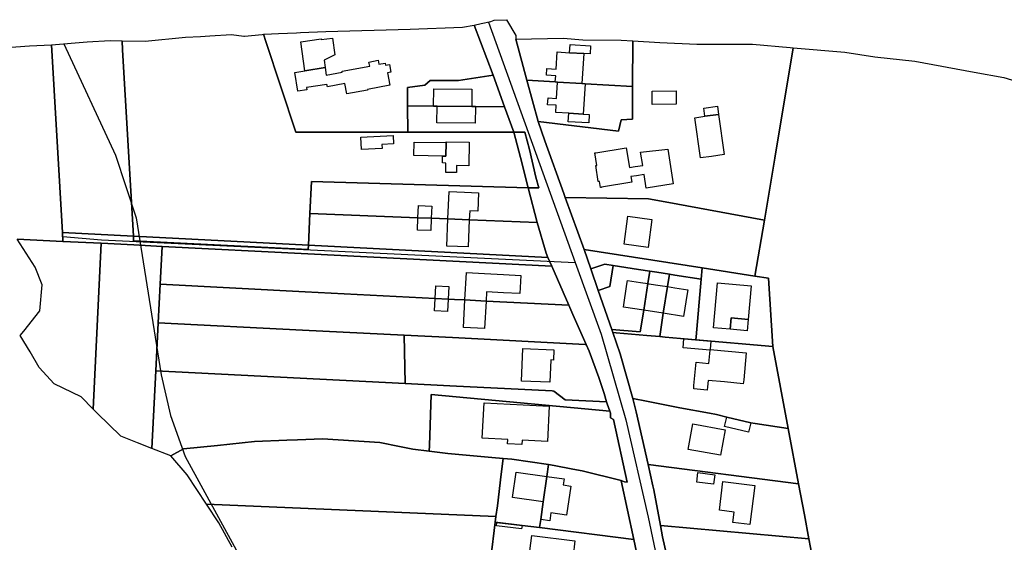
# Model space of a CAD drawing. Extents: x 577960 to 582939, y 6017202 to 6023066.
# Tile 179 of 217: x 578991 to 579339, y 6022692 to 6022877. Entities that reach past the tile are written whole.
import ezdxf

# ---------------------------------------------------------------- set-up
doc = ezdxf.new("R2010")
doc.units = 0
doc.header["$MEASUREMENT"] = 0
doc.linetypes.add('D', pattern=[0])
for name, color, linetype in [('LI__FLUR', 7, 'D'), ('LI__GEB', 7, 'Continuous'), ('LI__STRASSE', 7, 'Continuous')]:
    doc.layers.add(name, color=color, linetype=linetype)

msp = doc.modelspace()

# ---------------------------------------------------------------- linework, layer by layer
at = {"layer": 'LI__FLUR', "color": 8, "linetype": 'D', "true_color": 0x808080}
for p, q in [((579153.973, 6022875.418), (579157.362, 6022876.177)), ((579157.362, 6022876.177), (579158.561, 6022876.617)), ((579158.561, 6022876.617), (579162.879, 6022876.817)), ((579162.879, 6022876.817), (579166.208, 6022871.179)), ((579090.259, 6022872.253), (579099.156, 6022872.652)), ((579099.156, 6022872.652), (579128.883, 6022873.48)), ((579128.883, 6022873.48), (579147.396, 6022874.139)), ((579147.396, 6022874.139), (579151.514, 6022874.938)), ((579151.514, 6022874.938), (579153.973, 6022875.418)), ((579158.261, 6022857.206), (579151.514, 6022874.938)), ((579151.514, 6022874.938), (579158.261, 6022857.206)), ((579002.316, 6022867.969), (579014.93, 6022869.038)), ((579014.93, 6022869.038), (579023.067, 6022869.527)), ((579023.067, 6022869.527), (579027.245, 6022869.377)), ((579027.245, 6022869.377), (579027.435, 6022866.179)), ((579027.435, 6022866.179), (579027.245, 6022869.377)), ((579027.245, 6022869.377), (579035.372, 6022869.247)), ((579035.372, 6022869.247), (579049.626, 6022870.705)), ((579049.626, 6022870.705), (579054.974, 6022870.865)), ((579054.974, 6022870.865), (579058.233, 6022871.065)), ((579058.233, 6022871.065), (579065.889, 6022871.534)), ((579065.889, 6022871.534), (579070.288, 6022870.984)), ((579070.288, 6022870.984), (579070.418, 6022870.984)), ((579070.418, 6022870.984), (579076.725, 6022871.644)), ((579076.725, 6022871.644), (579077.145, 6022871.654)), ((579077.145, 6022871.654), (579077.475, 6022871.673)), ((579077.964, 6022869.155), (579077.145, 6022871.654)), ((579077.145, 6022871.654), (579077.964, 6022869.155)), ((579077.475, 6022871.673), (579082.423, 6022871.893)), ((579088.529, 6022837.088), (579077.964, 6022869.155)), ((579077.964, 6022869.155), (579088.529, 6022837.088)), ((579082.423, 6022871.893), (579088.87, 6022872.183)), ((579088.87, 6022872.183), (579090.259, 6022872.253)), ((579166.208, 6022871.179), (579166.175, 6022869.979)), ((579166.175, 6022869.979), (579182.96, 6022870.351)), ((579166.175, 6022869.979), (579170.126, 6022855.446)), ((579170.126, 6022855.446), (579166.175, 6022869.979)), ((579182.96, 6022870.351), (579189.898, 6022869.668)), ((579189.898, 6022869.668), (579203.412, 6022869.548)), ((579203.412, 6022869.548), (579207.493, 6022869.308)), ((579207.43, 6022853.205), (579207.493, 6022869.308)), ((579207.493, 6022869.308), (579207.43, 6022853.205)), ((579207.493, 6022869.308), (579216.977, 6022868.767)), ((578980.484, 6022866.61), (578994.629, 6022867.579)), ((578994.629, 6022867.579), (579002.316, 6022867.969)), ((579006.232, 6022801.728), (579002.316, 6022867.969)), ((579002.316, 6022867.969), (579006.232, 6022801.728)), ((579027.435, 6022866.179), (579031.251, 6022800.447)), ((579031.251, 6022800.447), (579027.435, 6022866.179)), ((579216.977, 6022868.767), (579230.031, 6022868.137)), ((579230.031, 6022868.137), (579249.693, 6022868.146)), ((579249.693, 6022868.146), (579263.038, 6022867.006)), ((579264.107, 6022866.916), (579257.569, 6022827.904)), ((579257.569, 6022827.904), (579264.107, 6022866.916)), ((579263.038, 6022867.006), (579264.107, 6022866.916)), ((579264.107, 6022866.916), (579282.3, 6022865.366)), ((579282.3, 6022865.366), (579292.905, 6022863.686)), ((579292.905, 6022863.686), (579306.969, 6022862.216)), ((579306.969, 6022862.216), (579327.911, 6022858.336)), ((579134.121, 6022853.738), (579136.02, 6022855.298)), ((579136.02, 6022855.298), (579134.121, 6022853.738)), ((579136.02, 6022855.298), (579145.946, 6022855.397)), ((579145.946, 6022855.397), (579136.02, 6022855.298)), ((579145.946, 6022855.397), (579158.261, 6022857.206)), ((579158.261, 6022857.206), (579145.946, 6022855.397)), ((579158.261, 6022857.206), (579162.259, 6022846.08)), ((579162.259, 6022846.08), (579158.261, 6022857.206)), ((579174.124, 6022840.872), (579170.126, 6022855.446)), ((579170.126, 6022855.446), (579180.142, 6022854.846)), ((579170.126, 6022855.446), (579174.124, 6022840.872)), ((579180.142, 6022854.846), (579170.126, 6022855.446)), ((579327.911, 6022858.336), (579338.436, 6022856.377)), ((579338.436, 6022856.377), (579349.941, 6022852.878)), ((579128.033, 6022852.869), (579134.121, 6022853.738)), ((579134.121, 6022853.738), (579128.033, 6022852.869)), ((579128.043, 6022846.452), (579128.033, 6022852.869)), ((579128.033, 6022852.869), (579128.043, 6022846.452)), ((579180.142, 6022854.846), (579180.911, 6022854.796)), ((579180.911, 6022854.796), (579180.142, 6022854.846)), ((579180.911, 6022854.796), (579189.528, 6022854.275)), ((579189.528, 6022854.275), (579180.911, 6022854.796)), ((579189.528, 6022854.275), (579190.647, 6022854.215)), ((579190.647, 6022854.215), (579189.528, 6022854.275)), ((579190.647, 6022854.215), (579207.43, 6022853.205)), ((579207.43, 6022853.205), (579190.647, 6022854.215)), ((579207.43, 6022853.205), (579207.43, 6022841.75)), ((579207.43, 6022841.75), (579207.43, 6022853.205)), ((579128.063, 6022837.126), (579128.043, 6022846.452)), ((579128.043, 6022846.452), (579137.209, 6022846.352)), ((579137.209, 6022846.352), (579128.043, 6022846.452)), ((579128.043, 6022846.452), (579128.063, 6022837.126)), ((579137.209, 6022846.352), (579138.449, 6022846.342)), ((579138.449, 6022846.342), (579137.209, 6022846.352)), ((579138.449, 6022846.342), (579150.654, 6022846.201)), ((579150.654, 6022846.201), (579138.449, 6022846.342)), ((579150.654, 6022846.201), (579151.923, 6022846.191)), ((579151.923, 6022846.191), (579150.654, 6022846.201)), ((579151.923, 6022846.191), (579162.259, 6022846.08)), ((579162.259, 6022846.08), (579151.923, 6022846.191)), ((579162.259, 6022846.08), (579165.467, 6022837.174)), ((579165.467, 6022837.174), (579162.259, 6022846.08)), ((579203.392, 6022841.47), (579202.412, 6022837.512)), ((579202.412, 6022837.512), (579203.392, 6022841.47)), ((579207.43, 6022841.75), (579203.392, 6022841.47)), ((579203.392, 6022841.47), (579207.43, 6022841.75)), ((579202.412, 6022837.512), (579174.124, 6022840.872)), ((579174.124, 6022840.872), (579176.422, 6022834.035)), ((579176.422, 6022834.035), (579174.124, 6022840.872)), ((579174.124, 6022840.872), (579202.412, 6022837.512)), ((579128.063, 6022837.126), (579088.529, 6022837.088)), ((579088.529, 6022837.088), (579128.063, 6022837.126)), ((579132.691, 6022837.136), (579128.063, 6022837.126)), ((579128.063, 6022837.126), (579132.691, 6022837.136)), ((579165.467, 6022837.174), (579132.691, 6022837.136)), ((579132.691, 6022837.136), (579165.467, 6022837.174)), ((579167.896, 6022828.198), (579165.467, 6022837.174)), ((579165.467, 6022837.174), (579169.405, 6022837.174)), ((579169.405, 6022837.174), (579165.467, 6022837.174)), ((579165.467, 6022837.174), (579167.896, 6022828.198)), ((579169.405, 6022837.174), (579171.025, 6022831.007)), ((579171.025, 6022831.007), (579169.405, 6022837.174)), ((579171.025, 6022831.007), (579173.323, 6022821.191)), ((579173.323, 6022821.191), (579171.025, 6022831.007)), ((579176.422, 6022834.035), (579183.139, 6022815.493)), ((579183.139, 6022815.493), (579176.422, 6022834.035)), ((579170.574, 6022817.523), (579167.896, 6022828.198)), ((579167.896, 6022828.198), (579170.574, 6022817.523)), ((579257.569, 6022827.904), (579253.91, 6022806.084)), ((579253.91, 6022806.084), (579257.569, 6022827.904)), ((579173.323, 6022821.191), (579174.293, 6022817.413)), ((579174.293, 6022817.413), (579173.323, 6022821.191)), ((579093.526, 6022808.451), (579094.056, 6022819.756)), ((579094.056, 6022819.756), (579093.526, 6022808.451)), ((579094.056, 6022819.756), (579170.574, 6022817.523)), ((579170.574, 6022817.523), (579094.056, 6022819.756)), ((579174.293, 6022817.413), (579170.574, 6022817.523)), ((579170.574, 6022817.523), (579173.703, 6022805.208)), ((579173.703, 6022805.208), (579170.574, 6022817.523)), ((579170.574, 6022817.523), (579174.293, 6022817.413)), ((579183.139, 6022815.493), (579183.659, 6022814.064)), ((579183.659, 6022814.064), (579183.139, 6022815.493)), ((579183.659, 6022814.064), (579190.306, 6022795.711)), ((579213.007, 6022813.632), (579183.659, 6022814.064)), ((579190.306, 6022795.711), (579183.659, 6022814.064)), ((579183.659, 6022814.064), (579213.007, 6022813.632)), ((579218.914, 6022812.542), (579213.007, 6022813.632)), ((579213.007, 6022813.632), (579218.914, 6022812.542)), ((579253.91, 6022806.084), (579218.914, 6022812.542)), ((579218.914, 6022812.542), (579253.91, 6022806.084)), ((579093.016, 6022797.266), (579093.526, 6022808.451)), ((579093.526, 6022808.451), (579093.016, 6022797.266)), ((579131.69, 6022806.909), (579093.526, 6022808.451)), ((579093.526, 6022808.451), (579131.69, 6022806.909)), ((579136.378, 6022806.719), (579131.69, 6022806.909)), ((579131.69, 6022806.909), (579136.378, 6022806.719)), ((579142.276, 6022806.479), (579136.378, 6022806.719)), ((579136.378, 6022806.719), (579142.276, 6022806.479)), ((579149.803, 6022806.179), (579142.276, 6022806.479)), ((579142.276, 6022806.479), (579149.803, 6022806.179)), ((579173.703, 6022805.208), (579149.803, 6022806.179)), ((579149.803, 6022806.179), (579173.703, 6022805.208)), ((579176.901, 6022794.353), (579173.703, 6022805.208)), ((579173.703, 6022805.208), (579176.901, 6022794.353)), ((579253.91, 6022806.084), (579250.59, 6022786.302)), ((579250.59, 6022786.302), (579253.91, 6022806.084)), ((579031.251, 6022800.447), (579006.232, 6022801.728)), ((579006.412, 6022798.579), (579006.232, 6022801.728)), ((579006.232, 6022801.728), (579031.251, 6022800.447)), ((579006.232, 6022801.728), (579006.412, 6022798.579)), ((579031.251, 6022800.447), (579031.341, 6022798.788)), ((579031.341, 6022798.788), (579031.251, 6022800.447)), ((579031.251, 6022800.447), (579093.016, 6022797.266)), ((579093.016, 6022797.266), (579031.251, 6022800.447)), ((578996.565, 6022789.454), (578990.308, 6022799.399)), ((578990.308, 6022799.399), (579006.412, 6022798.579)), ((579006.412, 6022798.579), (578990.308, 6022799.399)), ((579006.412, 6022798.579), (579019.906, 6022797.899)), ((579019.906, 6022797.899), (579006.412, 6022798.579)), ((579019.906, 6022797.899), (579017.085, 6022739.375)), ((579017.085, 6022739.375), (579019.906, 6022797.899)), ((579031.431, 6022797.319), (579019.906, 6022797.899)), ((579019.906, 6022797.899), (579031.431, 6022797.319)), ((579031.341, 6022798.788), (579092.936, 6022795.736)), ((579092.936, 6022795.736), (579031.341, 6022798.788)), ((579041.377, 6022796.808), (579031.431, 6022797.319)), ((579031.431, 6022797.319), (579041.377, 6022796.808)), ((579041.377, 6022796.808), (579040.697, 6022783.434)), ((579040.697, 6022783.434), (579041.377, 6022796.808)), ((579092.866, 6022794.207), (579041.377, 6022796.808)), ((579041.377, 6022796.808), (579092.866, 6022794.207)), ((579092.936, 6022795.736), (579093.016, 6022797.266)), ((579093.016, 6022797.266), (579092.936, 6022795.736)), ((579093.016, 6022797.266), (579177.531, 6022792.923)), ((579177.531, 6022792.923), (579093.016, 6022797.266)), ((579178.88, 6022789.845), (579092.866, 6022794.207)), ((579092.866, 6022794.207), (579178.88, 6022789.845)), ((579177.531, 6022792.923), (579176.901, 6022794.353)), ((579176.901, 6022794.353), (579177.531, 6022792.923)), ((579177.531, 6022792.923), (579178.88, 6022789.845)), ((579178.88, 6022789.845), (579177.531, 6022792.923)), ((579190.306, 6022795.711), (579192.692, 6022788.838)), ((579190.306, 6022795.711), (579231.956, 6022789.21)), ((579192.692, 6022788.838), (579190.306, 6022795.711)), ((579231.956, 6022789.21), (579190.306, 6022795.711)), ((578999.104, 6022783.237), (578996.565, 6022789.454)), ((579184.947, 6022776.02), (579178.88, 6022789.845)), ((579178.88, 6022789.845), (579184.947, 6022776.02)), ((579197.561, 6022790.532), (579192.692, 6022788.838)), ((579192.692, 6022788.838), (579197.561, 6022790.532)), ((579200.524, 6022790.069), (579197.561, 6022790.532)), ((579197.561, 6022790.532), (579200.524, 6022790.069)), ((579199.372, 6022782.692), (579200.524, 6022790.069)), ((579200.524, 6022790.069), (579199.372, 6022782.692)), ((579209.512, 6022788.666), (579200.524, 6022790.069)), ((579200.524, 6022790.069), (579209.512, 6022788.666)), ((579231.956, 6022789.21), (579231.606, 6022785.217)), ((579231.606, 6022785.217), (579231.956, 6022789.21)), ((579231.956, 6022789.21), (579250.59, 6022786.302)), ((579250.59, 6022786.302), (579231.956, 6022789.21)), ((579192.692, 6022788.838), (579195.314, 6022781.284)), ((579195.314, 6022781.284), (579192.692, 6022788.838)), ((579213.488, 6022788.045), (579209.512, 6022788.666)), ((579209.512, 6022788.666), (579213.488, 6022788.045)), ((579213.488, 6022788.045), (579212.806, 6022783.676)), ((579212.806, 6022783.676), (579213.488, 6022788.045)), ((579215.932, 6022787.664), (579213.488, 6022788.045)), ((579213.488, 6022788.045), (579215.932, 6022787.664)), ((579220.401, 6022786.966), (579215.932, 6022787.664)), ((579215.932, 6022787.664), (579220.401, 6022786.966)), ((579219.72, 6022782.601), (579220.401, 6022786.966)), ((579220.401, 6022786.966), (579219.72, 6022782.601)), ((579222.352, 6022786.662), (579220.401, 6022786.966)), ((579220.401, 6022786.966), (579222.352, 6022786.662)), ((579231.606, 6022785.217), (579222.352, 6022786.662)), ((579222.352, 6022786.662), (579231.606, 6022785.217)), ((579250.59, 6022786.302), (579255.354, 6022785.558)), ((579255.354, 6022785.558), (579250.59, 6022786.302)), ((579255.354, 6022785.558), (579256.937, 6022761.493)), ((579256.937, 6022761.493), (579255.354, 6022785.558)), ((578998.304, 6022774.031), (578999.104, 6022783.237)), ((579039.997, 6022769.85), (579040.697, 6022783.434)), ((579040.697, 6022783.434), (579039.997, 6022769.85)), ((579040.697, 6022783.434), (579091.896, 6022780.803)), ((579091.896, 6022780.803), (579040.697, 6022783.434)), ((579195.314, 6022781.284), (579199.372, 6022782.692)), ((579199.372, 6022782.692), (579195.314, 6022781.284)), ((579212.806, 6022783.676), (579211.34, 6022774.284)), ((579211.34, 6022774.284), (579212.806, 6022783.676)), ((579218.253, 6022773.204), (579219.72, 6022782.601)), ((579219.72, 6022782.601), (579218.253, 6022773.204)), ((579229.812, 6022764.869), (579231.606, 6022785.217)), ((579231.606, 6022785.217), (579229.812, 6022764.869)), ((579091.896, 6022780.803), (579137.777, 6022778.442)), ((579137.777, 6022778.442), (579091.896, 6022780.803)), ((579195.314, 6022781.284), (579200.109, 6022767.473)), ((579200.109, 6022767.473), (579195.314, 6022781.284)), ((579137.777, 6022778.442), (579142.285, 6022778.212)), ((579142.285, 6022778.212), (579137.777, 6022778.442)), ((579142.285, 6022778.212), (579144.564, 6022778.092)), ((579144.564, 6022778.092), (579142.285, 6022778.212)), ((579144.564, 6022778.092), (579148.272, 6022777.901)), ((579148.272, 6022777.901), (579144.564, 6022778.092)), ((579148.272, 6022777.901), (579155.709, 6022777.521)), ((579155.709, 6022777.521), (579148.272, 6022777.901)), ((579155.709, 6022777.521), (579184.947, 6022776.02)), ((579184.947, 6022776.02), (579155.709, 6022777.521)), ((579184.947, 6022776.02), (579186.376, 6022772.762)), ((579186.376, 6022772.762), (579184.947, 6022776.02)), ((578992.566, 6022766.894), (578998.304, 6022774.031)), ((579186.376, 6022772.762), (579191.014, 6022762.206)), ((579191.014, 6022762.206), (579186.376, 6022772.762)), ((579211.34, 6022774.284), (579210.139, 6022766.59)), ((579210.139, 6022766.59), (579211.34, 6022774.284)), ((579216.971, 6022764.99), (579218.253, 6022773.204)), ((579218.253, 6022773.204), (579216.971, 6022764.99)), ((579039.997, 6022769.85), (579039.127, 6022752.868)), ((579039.127, 6022752.868), (579039.997, 6022769.85)), ((579090.926, 6022767.269), (579039.997, 6022769.85)), ((579039.997, 6022769.85), (579090.926, 6022767.269)), ((578991.336, 6022765.354), (578992.566, 6022766.894)), ((578994.785, 6022759.537), (578991.336, 6022765.354)), ((579126.801, 6022765.458), (579090.926, 6022767.269)), ((579090.926, 6022767.269), (579126.801, 6022765.458)), ((579143.844, 6022764.598), (579126.801, 6022765.458)), ((579127.18, 6022748.396), (579126.801, 6022765.458)), ((579126.801, 6022765.458), (579143.844, 6022764.598)), ((579126.801, 6022765.458), (579127.18, 6022748.396)), ((579200.109, 6022767.473), (579200.47, 6022766.434)), ((579210.139, 6022766.59), (579200.109, 6022767.473)), ((579200.47, 6022766.434), (579200.109, 6022767.473)), ((579200.109, 6022767.473), (579210.139, 6022766.59)), ((579200.47, 6022766.434), (579203.009, 6022758.927)), ((579203.009, 6022758.927), (579200.47, 6022766.434)), ((579200.47, 6022766.434), (579201.566, 6022766.338)), ((579201.566, 6022766.338), (579200.47, 6022766.434)), ((579201.566, 6022766.338), (579212.459, 6022765.385)), ((579212.459, 6022765.385), (579201.566, 6022766.338)), ((579212.459, 6022765.385), (579216.971, 6022764.99)), ((579216.971, 6022764.99), (579212.459, 6022765.385)), ((579216.971, 6022764.99), (579218.941, 6022764.818)), ((579218.941, 6022764.818), (579216.971, 6022764.99)), ((579218.941, 6022764.818), (579229.724, 6022763.874)), ((579229.724, 6022763.874), (579218.941, 6022764.818)), ((579229.724, 6022763.874), (579229.812, 6022764.869)), ((579229.812, 6022764.869), (579229.724, 6022763.874)), ((579190.724, 6022762.216), (579143.844, 6022764.598)), ((579143.844, 6022764.598), (579190.724, 6022762.216)), ((579191.014, 6022762.206), (579190.724, 6022762.216)), ((579190.724, 6022762.216), (579191.014, 6022762.206)), ((579191.014, 6022762.206), (579192.044, 6022759.807)), ((579192.044, 6022759.807), (579191.014, 6022762.206)), ((579229.724, 6022763.874), (579256.937, 6022761.493)), ((579256.937, 6022761.493), (579229.724, 6022763.874)), ((579256.937, 6022761.493), (579262.344, 6022732.576)), ((579262.344, 6022732.576), (579256.937, 6022761.493)), ((578998.033, 6022754.059), (578994.785, 6022759.537)), ((579192.044, 6022759.807), (579195.532, 6022750.521)), ((579195.532, 6022750.521), (579192.044, 6022759.807)), ((579203.009, 6022758.927), (579207.527, 6022743.154)), ((579207.527, 6022743.154), (579203.009, 6022758.927)), ((579003.261, 6022748.292), (578998.033, 6022754.059)), ((579039.127, 6022752.868), (579037.746, 6022725.51)), ((579037.746, 6022725.51), (579039.127, 6022752.868)), ((579127.18, 6022748.396), (579039.127, 6022752.868)), ((579039.127, 6022752.868), (579127.18, 6022748.396)), ((579012.837, 6022743.713), (579003.261, 6022748.292)), ((579142.914, 6022747.595), (579127.18, 6022748.396)), ((579127.18, 6022748.396), (579142.914, 6022747.595)), ((579178.979, 6022745.764), (579142.914, 6022747.595)), ((579142.914, 6022747.595), (579178.979, 6022745.764)), ((579195.532, 6022750.521), (579197.411, 6022744.824)), ((579197.411, 6022744.824), (579195.532, 6022750.521)), ((579135.736, 6022726.515), (579136.376, 6022744.547)), ((579136.376, 6022744.547), (579135.736, 6022726.515)), ((579136.376, 6022744.547), (579199.34, 6022738.696)), ((579199.34, 6022738.696), (579136.376, 6022744.547)), ((579179.598, 6022745.734), (579178.979, 6022745.764)), ((579178.979, 6022745.764), (579179.598, 6022745.734)), ((579183.647, 6022742.615), (579179.598, 6022745.734)), ((579179.598, 6022745.734), (579183.647, 6022742.615)), ((579197.411, 6022744.824), (579198.241, 6022741.915)), ((579198.241, 6022741.915), (579197.411, 6022744.824)), ((579017.085, 6022739.375), (579012.837, 6022743.713)), ((579198.241, 6022741.915), (579183.647, 6022742.615)), ((579183.647, 6022742.615), (579198.241, 6022741.915)), ((579198.461, 6022741.245), (579198.241, 6022741.915)), ((579198.241, 6022741.915), (579198.461, 6022741.245)), ((579199.34, 6022738.696), (579198.461, 6022741.245)), ((579198.461, 6022741.245), (579199.34, 6022738.696)), ((579207.527, 6022743.154), (579208.716, 6022738.456)), ((579212.285, 6022742.184), (579207.527, 6022743.154)), ((579208.716, 6022738.456), (579207.527, 6022743.154)), ((579207.527, 6022743.154), (579212.285, 6022742.184)), ((579224.14, 6022739.865), (579212.285, 6022742.184)), ((579212.285, 6022742.184), (579224.14, 6022739.865)), ((579018.485, 6022737.956), (579017.085, 6022739.375)), ((579026.801, 6022729.809), (579018.485, 6022737.956)), ((579199.61, 6022737.917), (579199.34, 6022738.696)), ((579199.34, 6022738.696), (579199.61, 6022737.917)), ((579199.58, 6022736.297), (579199.61, 6022737.917)), ((579199.61, 6022737.917), (579199.58, 6022736.297)), ((579208.716, 6022738.456), (579212.894, 6022719.824)), ((579212.894, 6022719.824), (579208.716, 6022738.456)), ((579234.506, 6022737.885), (579224.14, 6022739.865)), ((579224.14, 6022739.865), (579234.506, 6022737.885)), ((579236.965, 6022737.415), (579234.506, 6022737.885)), ((579234.506, 6022737.885), (579236.965, 6022737.415)), ((579240.613, 6022736.565), (579236.965, 6022737.415)), ((579236.965, 6022737.415), (579240.613, 6022736.565)), ((579200.659, 6022735.688), (579199.58, 6022736.297)), ((579199.58, 6022736.297), (579200.659, 6022735.688)), ((579205.447, 6022713.527), (579200.659, 6022735.688)), ((579200.659, 6022735.688), (579205.447, 6022713.527)), ((579249.149, 6022734.576), (579240.613, 6022736.565)), ((579240.613, 6022736.565), (579249.149, 6022734.576)), ((579250.619, 6022734.236), (579249.149, 6022734.576)), ((579249.149, 6022734.576), (579250.619, 6022734.236)), ((579262.344, 6022732.576), (579250.619, 6022734.236)), ((579250.619, 6022734.236), (579262.344, 6022732.576)), ((579262.344, 6022732.576), (579266.002, 6022712.985)), ((579266.002, 6022712.985), (579262.344, 6022732.576)), ((579032.692, 6022727.495), (579026.801, 6022729.809)), ((579037.746, 6022725.51), (579032.692, 6022727.495)), ((579048.912, 6022725.38), (579060.927, 6022726.519)), ((579060.927, 6022726.519), (579048.912, 6022725.38)), ((579060.927, 6022726.519), (579073.961, 6022727.927)), ((579073.961, 6022727.927), (579060.927, 6022726.519)), ((579073.961, 6022727.927), (579085.457, 6022728.387)), ((579085.457, 6022728.387), (579073.961, 6022727.927)), ((579085.457, 6022728.387), (579089.215, 6022728.546)), ((579089.215, 6022728.546), (579085.457, 6022728.387)), ((579089.215, 6022728.546), (579097.962, 6022728.916)), ((579097.962, 6022728.916), (579089.215, 6022728.546)), ((579097.962, 6022728.916), (579118.203, 6022727.615)), ((579118.203, 6022727.615), (579097.962, 6022728.916)), ((579118.203, 6022727.615), (579125.18, 6022726.206)), ((579125.18, 6022726.206), (579118.203, 6022727.615)), ((579135.666, 6022724.526), (579135.736, 6022726.515)), ((579135.736, 6022726.515), (579135.666, 6022724.526)), ((579044.493, 6022722.901), (579037.746, 6022725.51)), ((579044.493, 6022722.901), (579048.912, 6022725.38)), ((579048.912, 6022725.38), (579044.493, 6022722.901)), ((579125.18, 6022726.206), (579129.818, 6022725.266)), ((579129.818, 6022725.266), (579125.18, 6022726.206)), ((579129.818, 6022725.266), (579135.666, 6022724.526)), ((579135.666, 6022724.526), (579129.818, 6022725.266)), ((579135.666, 6022724.526), (579142.263, 6022723.696)), ((579142.263, 6022723.696), (579135.666, 6022724.526)), ((579142.263, 6022723.696), (579157.697, 6022722.236)), ((579157.697, 6022722.236), (579142.263, 6022723.696)), ((579050.261, 6022716.134), (579044.493, 6022722.901)), ((579157.697, 6022722.236), (579161.775, 6022721.916)), ((579161.775, 6022721.916), (579157.697, 6022722.236)), ((579161.775, 6022721.916), (579161.095, 6022716.438)), ((579161.095, 6022716.438), (579161.775, 6022721.916)), ((579164.804, 6022721.726), (579161.775, 6022721.916)), ((579161.775, 6022721.916), (579164.804, 6022721.726)), ((579177.798, 6022719.786), (579164.804, 6022721.726)), ((579164.804, 6022721.726), (579177.798, 6022719.786)), ((579177.188, 6022715.548), (579177.798, 6022719.786)), ((579177.798, 6022719.786), (579177.188, 6022715.548)), ((579179.698, 6022719.506), (579177.798, 6022719.786)), ((579177.798, 6022719.786), (579179.698, 6022719.506)), ((579212.894, 6022719.824), (579214.593, 6022712.247)), ((579214.593, 6022712.247), (579212.894, 6022719.824)), ((579212.894, 6022719.824), (579266.002, 6022712.985)), ((579266.002, 6022712.985), (579212.894, 6022719.824)), ((579057.028, 6022705.758), (579050.261, 6022716.134)), ((579161.095, 6022716.438), (579159.695, 6022705.253)), ((579159.695, 6022705.253), (579161.095, 6022716.438)), ((579186.335, 6022718.216), (579179.698, 6022719.506)), ((579179.698, 6022719.506), (579186.335, 6022718.216)), ((579189.623, 6022717.556), (579186.335, 6022718.216)), ((579186.335, 6022718.216), (579189.623, 6022717.556)), ((579203.418, 6022714.227), (579189.623, 6022717.556)), ((579189.623, 6022717.556), (579203.418, 6022714.227)), ((579175.899, 6022706.652), (579177.188, 6022715.548)), ((579177.188, 6022715.548), (579175.899, 6022706.652)), ((579203.358, 6022714.027), (579203.418, 6022714.227)), ((579203.418, 6022714.227), (579203.358, 6022714.027)), ((579207.865, 6022693.376), (579203.358, 6022714.027)), ((579203.358, 6022714.027), (579207.865, 6022693.376)), ((579203.418, 6022714.227), (579204.617, 6022713.737)), ((579204.617, 6022713.737), (579203.418, 6022714.227)), ((579204.617, 6022713.737), (579205.447, 6022713.527)), ((579205.447, 6022713.527), (579204.617, 6022713.737)), ((579266.002, 6022712.985), (579268.061, 6022702.009)), ((579268.061, 6022702.009), (579266.002, 6022712.985)), ((579214.593, 6022712.247), (579214.903, 6022710.848)), ((579214.903, 6022710.848), (579214.593, 6022712.247)), ((579214.903, 6022710.848), (579217.251, 6022698.243)), ((579217.251, 6022698.243), (579214.903, 6022710.848)), ((579061.406, 6022699.221), (579057.028, 6022705.758)), ((579057.028, 6022705.758), (579159.215, 6022701.465)), ((579159.215, 6022701.465), (579057.028, 6022705.758)), ((579174.999, 6022700.385), (579175.899, 6022706.652)), ((579175.899, 6022706.652), (579174.999, 6022700.385)), ((579159.695, 6022705.253), (579159.215, 6022701.465)), ((579159.215, 6022701.465), (579159.695, 6022705.253)), ((579066.103, 6022690.594), (579061.406, 6022699.221)), ((579157.376, 6022686.781), (579158.965, 6022699.486)), ((579158.965, 6022699.486), (579157.376, 6022686.781)), ((579159.215, 6022701.465), (579158.965, 6022699.486)), ((579158.965, 6022699.486), (579159.215, 6022701.465)), ((579158.965, 6022699.486), (579168.392, 6022698.306)), ((579168.392, 6022698.306), (579158.965, 6022699.486)), ((579174.589, 6022697.546), (579174.999, 6022700.385)), ((579174.999, 6022700.385), (579174.589, 6022697.546)), ((579268.061, 6022702.009), (579269.63, 6022693.593)), ((579269.63, 6022693.593), (579268.061, 6022702.009)), ((579168.392, 6022698.306), (579174.589, 6022697.546)), ((579174.589, 6022697.546), (579168.392, 6022698.306)), ((579174.589, 6022697.546), (579207.865, 6022693.376)), ((579207.865, 6022693.376), (579174.589, 6022697.546)), ((579217.991, 6022694.265), (579217.251, 6022698.243)), ((579217.251, 6022698.243), (579269.63, 6022693.593)), ((579217.251, 6022698.243), (579217.991, 6022694.265)), ((579269.63, 6022693.593), (579217.251, 6022698.243)), ((579207.865, 6022693.376), (579210.654, 6022680.462)), ((579210.654, 6022680.462), (579207.865, 6022693.376)), ((579221.549, 6022678.712), (579217.991, 6022694.265)), ((579217.991, 6022694.265), (579221.549, 6022678.712)), ((579269.63, 6022693.593), (579273.098, 6022675.061)), ((579273.098, 6022675.061), (579269.63, 6022693.593))]:
    msp.add_line(p, q, dxfattribs=at)
at = {"layer": 'LI__GEB', "color": 5, "linetype": 'D', "true_color": 0x0000ff}
for p, q in [((579090.309, 6022869.034), (579097.526, 6022870.093)), ((579091.808, 6022858.778), (579090.309, 6022869.034)), ((579097.526, 6022870.093), (579097.556, 6022869.843)), ((579097.556, 6022869.843), (579101.525, 6022870.273)), ((579101.525, 6022870.273), (579102.354, 6022864.355)), ((579185.16, 6022865.161), (579185.33, 6022868.039)), ((579185.33, 6022868.039), (579192.617, 6022867.629)), ((579192.617, 6022867.629), (579192.457, 6022864.741)), ((579102.354, 6022864.355), (579098.536, 6022862.486)), ((579098.536, 6022862.486), (579098.935, 6022859.888)), ((579114.379, 6022861.866), (579117.638, 6022862.475)), ((579117.638, 6022862.475), (579117.898, 6022861.066)), ((579180.412, 6022859.354), (579180.772, 6022865.421)), ((579180.772, 6022865.421), (579185.16, 6022865.161)), ((579185.16, 6022865.161), (579190.158, 6022864.871)), ((579190.158, 6022864.871), (579185.16, 6022865.161)), ((579190.158, 6022864.871), (579189.528, 6022854.275)), ((579192.457, 6022864.741), (579190.158, 6022864.871)), ((579088.22, 6022858.219), (579091.808, 6022858.778)), ((579091.808, 6022858.778), (579098.935, 6022859.888)), ((579098.935, 6022859.888), (579091.808, 6022858.778)), ((579098.935, 6022859.888), (579099.345, 6022857.269)), ((579104.923, 6022858.668), (579114.639, 6022860.467)), ((579104.983, 6022858.328), (579104.923, 6022858.668)), ((579114.639, 6022860.467), (579114.379, 6022861.866)), ((579117.898, 6022861.066), (579120.137, 6022861.486)), ((579120.137, 6022861.486), (579120.267, 6022860.786)), ((579120.267, 6022860.786), (579121.576, 6022861.036)), ((579121.576, 6022861.036), (579122.106, 6022858.267)), ((579177.053, 6022857.235), (579177.193, 6022859.544)), ((579177.193, 6022859.544), (579180.412, 6022859.354)), ((579089.259, 6022851.592), (579088.22, 6022858.219)), ((579099.345, 6022857.269), (579104.983, 6022858.328)), ((579122.106, 6022858.267), (579120.886, 6022858.037)), ((579120.886, 6022858.037), (579121.726, 6022853.649)), ((579180.272, 6022857.045), (579177.053, 6022857.235)), ((579180.142, 6022854.846), (579180.272, 6022857.045)), ((579092.498, 6022852.101), (579089.259, 6022851.592)), ((579099.575, 6022853.99), (579092.378, 6022852.871)), ((579092.378, 6022852.871), (579092.498, 6022852.101)), ((579099.715, 6022853.161), (579099.575, 6022853.99)), ((579105.902, 6022854.24), (579099.715, 6022853.161)), ((579106.522, 6022850.691), (579105.902, 6022854.24)), ((579113.899, 6022851.99), (579106.522, 6022850.691)), ((579121.726, 6022853.649), (579113.869, 6022852.15)), ((579113.869, 6022852.15), (579113.899, 6022851.99)), ((579137.209, 6022846.352), (579137.279, 6022852.389)), ((579137.279, 6022852.389), (579150.724, 6022852.248)), ((579150.724, 6022852.248), (579150.654, 6022846.201)), ((579180.911, 6022854.796), (579180.142, 6022854.846)), ((579180.571, 6022849.048), (579180.911, 6022854.796)), ((579189.528, 6022854.275), (579180.911, 6022854.796)), ((579180.911, 6022854.796), (579189.528, 6022854.275)), ((579189.528, 6022854.275), (579190.647, 6022854.215)), ((579190.647, 6022854.215), (579190.017, 6022843.46)), ((579214.297, 6022851.645), (579222.754, 6022851.735)), ((579214.347, 6022846.867), (579214.297, 6022851.645)), ((579222.754, 6022851.735), (579222.804, 6022846.957)), ((579177.442, 6022846.819), (579177.592, 6022849.228)), ((579177.592, 6022849.228), (579180.571, 6022849.048)), ((579138.449, 6022846.342), (579137.209, 6022846.352)), ((579138.378, 6022840.424), (579138.449, 6022846.342)), ((579150.654, 6022846.201), (579138.449, 6022846.342)), ((579138.449, 6022846.342), (579150.654, 6022846.201)), ((579150.654, 6022846.201), (579151.923, 6022846.191)), ((579151.923, 6022846.191), (579151.863, 6022840.284)), ((579180.441, 6022846.639), (579177.442, 6022846.819)), ((579180.291, 6022844.04), (579180.441, 6022846.639)), ((579222.804, 6022846.957), (579214.347, 6022846.867)), ((579232.51, 6022845.607), (579237.368, 6022846.286)), ((579232.909, 6022842.708), (579232.51, 6022845.607)), ((579237.368, 6022846.286), (579237.777, 6022843.388)), ((579184.889, 6022843.77), (579180.291, 6022844.04)), ((579184.709, 6022840.792), (579184.889, 6022843.77)), ((579184.889, 6022843.77), (579190.017, 6022843.46)), ((579190.017, 6022843.46), (579184.889, 6022843.77)), ((579190.017, 6022843.46), (579192.146, 6022843.33)), ((579192.146, 6022843.33), (579191.966, 6022840.361)), ((579229.421, 6022842.219), (579232.909, 6022842.708)), ((579231.4, 6022828.045), (579229.421, 6022842.219)), ((579232.909, 6022842.708), (579237.777, 6022843.388)), ((579237.777, 6022843.388), (579232.909, 6022842.708)), ((579237.777, 6022843.388), (579239.756, 6022829.214)), ((579151.863, 6022840.284), (579138.378, 6022840.424)), ((579191.966, 6022840.361), (579184.709, 6022840.792)), ((579111.509, 6022835.338), (579122.885, 6022835.997)), ((579111.769, 6022830.98), (579111.509, 6022835.338)), ((579122.885, 6022835.997), (579123.065, 6022832.948)), ((579119.026, 6022831.409), (579111.769, 6022830.98)), ((579123.065, 6022832.948), (579118.946, 6022832.709)), ((579118.946, 6022832.709), (579119.026, 6022831.409)), ((579130.261, 6022828.83), (579130.332, 6022833.608)), ((579130.332, 6022833.608), (579141.617, 6022833.437)), ((579141.617, 6022833.437), (579141.537, 6022828.659)), ((579141.537, 6022828.659), (579141.617, 6022833.437)), ((579141.617, 6022833.437), (579141.617, 6022833.727)), ((579141.617, 6022833.727), (579149.714, 6022833.617)), ((579149.714, 6022833.617), (579149.593, 6022825.28)), ((579194.485, 6022829.816), (579205.171, 6022831.545)), ((579205.171, 6022831.545), (579206.28, 6022824.628)), ((579210.258, 6022830.095), (579219.864, 6022831.064)), ((579219.864, 6022831.064), (579221.723, 6022818.889)), ((579140.367, 6022828.679), (579130.261, 6022828.83)), ((579140.327, 6022826.24), (579140.367, 6022828.679)), ((579141.537, 6022828.659), (579140.367, 6022828.679)), ((579140.367, 6022828.679), (579141.537, 6022828.659)), ((579194.125, 6022829.796), (579194.485, 6022829.856)), ((579194.815, 6022825.368), (579194.125, 6022829.796)), ((579194.485, 6022829.856), (579194.485, 6022829.816)), ((579210.978, 6022825.367), (579210.258, 6022830.095)), ((579235.268, 6022828.584), (579231.4, 6022828.045)), ((579239.756, 6022829.214), (579235.268, 6022828.584)), ((579141.497, 6022826.22), (579140.327, 6022826.24)), ((579141.457, 6022822.872), (579141.497, 6022826.22)), ((579145.275, 6022825.341), (579145.235, 6022822.822)), ((579149.593, 6022825.28), (579145.275, 6022825.341)), ((579194.405, 6022825.298), (579194.815, 6022825.368)), ((579195.294, 6022819.7), (579194.405, 6022825.298)), ((579206.28, 6022824.628), (579208.269, 6022824.947)), ((579208.269, 6022824.947), (579210.978, 6022825.367)), ((579145.235, 6022822.822), (579141.457, 6022822.872)), ((579208.789, 6022821.739), (579206.79, 6022821.429)), ((579206.79, 6022821.429), (579207.109, 6022819.43)), ((579211.468, 6022822.139), (579208.789, 6022821.739)), ((579212.187, 6022817.341), (579211.468, 6022822.139)), ((579195.694, 6022819.76), (579195.294, 6022819.7)), ((579196.034, 6022817.581), (579195.694, 6022819.76)), ((579196.394, 6022817.641), (579196.034, 6022817.581)), ((579207.109, 6022819.43), (579196.384, 6022817.681)), ((579196.384, 6022817.681), (579196.394, 6022817.641)), ((579221.723, 6022818.889), (579212.187, 6022817.341)), ((579142.276, 6022806.479), (579142.666, 6022816.175)), ((579142.666, 6022816.175), (579148.154, 6022815.955)), ((579148.154, 6022815.955), (579153.072, 6022815.754)), ((579153.072, 6022815.754), (579152.811, 6022809.257)), ((579131.69, 6022806.909), (579131.86, 6022811.217)), ((579131.86, 6022811.217), (579136.548, 6022811.027)), ((579136.548, 6022811.027), (579136.378, 6022806.719)), ((579131.51, 6022802.561), (579131.69, 6022806.909)), ((579131.69, 6022806.909), (579136.378, 6022806.719)), ((579136.378, 6022806.719), (579131.69, 6022806.909)), ((579136.378, 6022806.719), (579136.198, 6022802.371)), ((579141.896, 6022796.913), (579142.276, 6022806.479)), ((579142.276, 6022806.479), (579149.803, 6022806.179)), ((579149.803, 6022806.179), (579142.276, 6022806.479)), ((579149.933, 6022809.377), (579149.803, 6022806.179)), ((579152.811, 6022809.257), (579149.933, 6022809.377)), ((579204.41, 6022797.62), (579205.79, 6022807.495)), ((579205.79, 6022807.495), (579214.246, 6022806.315)), ((579149.803, 6022806.179), (579149.422, 6022796.613)), ((579214.246, 6022806.315), (579212.876, 6022796.44)), ((579136.198, 6022802.371), (579131.51, 6022802.561)), ((579149.422, 6022796.613), (579141.896, 6022796.913)), ((579212.876, 6022796.44), (579204.41, 6022797.62)), ((579148.272, 6022777.901), (579148.772, 6022787.557)), ((579148.772, 6022787.557), (579155.21, 6022787.227)), ((579155.21, 6022787.227), (579161.907, 6022786.877)), ((579161.907, 6022786.877), (579168.004, 6022786.567)), ((579168.004, 6022786.567), (579167.674, 6022780.159)), ((579137.777, 6022778.442), (579137.997, 6022782.86)), ((579137.997, 6022782.86), (579142.515, 6022782.63)), ((579142.515, 6022782.63), (579142.285, 6022778.212)), ((579204.184, 6022775.402), (579205.426, 6022783.48)), ((579205.426, 6022783.48), (579205.628, 6022784.792)), ((579205.628, 6022784.792), (579210.222, 6022784.077)), ((579210.222, 6022784.077), (579212.806, 6022783.676)), ((579212.806, 6022783.676), (579211.34, 6022774.284)), ((579211.34, 6022774.284), (579212.806, 6022783.676)), ((579212.806, 6022783.676), (579213.136, 6022783.624)), ((579213.136, 6022783.624), (579217.136, 6022783.002)), ((579217.136, 6022783.002), (579219.72, 6022782.601)), ((579219.72, 6022782.601), (579218.253, 6022773.204)), ((579218.253, 6022773.204), (579219.72, 6022782.601)), ((579219.72, 6022782.601), (579222.263, 6022782.206)), ((579222.263, 6022782.206), (579226.865, 6022781.49)), ((579235.964, 6022768.052), (579237.334, 6022783.883)), ((579237.334, 6022783.883), (579249.22, 6022782.874)), ((579249.22, 6022782.874), (579248.198, 6022771.013)), ((579155.879, 6022780.77), (579155.709, 6022777.521)), ((579161.907, 6022780.46), (579155.879, 6022780.77)), ((579167.674, 6022780.159), (579161.907, 6022780.46)), ((579226.663, 6022780.176), (579225.418, 6022772.085)), ((579226.865, 6022781.49), (579226.663, 6022780.176)), ((579137.547, 6022774.034), (579137.777, 6022778.442)), ((579137.777, 6022778.442), (579142.285, 6022778.212)), ((579142.285, 6022778.212), (579137.777, 6022778.442)), ((579142.285, 6022778.212), (579142.065, 6022773.804)), ((579147.772, 6022768.156), (579148.272, 6022777.901)), ((579148.272, 6022777.901), (579155.709, 6022777.521)), ((579155.709, 6022777.521), (579148.272, 6022777.901)), ((579155.709, 6022777.521), (579155.209, 6022767.776)), ((579211.34, 6022774.284), (579204.184, 6022775.402)), ((579142.065, 6022773.804), (579137.547, 6022774.034)), ((579218.253, 6022773.204), (579211.34, 6022774.284)), ((579225.418, 6022772.085), (579218.253, 6022773.204)), ((579242.203, 6022771.53), (579241.879, 6022767.54)), ((579248.198, 6022771.013), (579242.203, 6022771.53)), ((579155.209, 6022767.776), (579147.772, 6022768.156)), ((579241.879, 6022767.54), (579235.964, 6022768.052)), ((579225.27, 6022761.025), (579225.55, 6022764.224)), ((579225.55, 6022764.224), (579235.066, 6022763.374)), ((579235.066, 6022763.374), (579234.796, 6022760.375)), ((579168.243, 6022749.243), (579168.723, 6022760.718)), ((579168.723, 6022760.718), (579179.609, 6022760.258)), ((579179.609, 6022760.258), (579179.459, 6022756.679)), ((579234.776, 6022760.175), (579225.27, 6022761.025)), ((579234.366, 6022755.507), (579234.776, 6022760.175)), ((579234.796, 6022760.375), (579234.776, 6022760.175)), ((579234.776, 6022760.175), (579234.796, 6022760.375)), ((579234.796, 6022760.375), (579247.471, 6022759.235)), ((579247.471, 6022759.235), (579246.611, 6022749.739)), ((579178.579, 6022756.719), (579178.239, 6022748.823)), ((579179.459, 6022756.679), (579178.579, 6022756.719)), ((579229.078, 6022747.691), (579229.818, 6022755.917)), ((579229.818, 6022755.917), (579234.366, 6022755.507)), ((579178.239, 6022748.823), (579168.243, 6022749.243)), ((579228.978, 6022746.511), (579229.078, 6022747.691)), ((579234.096, 6022749.46), (579233.896, 6022747.261)), ((579239.834, 6022748.94), (579234.096, 6022749.46)), ((579246.481, 6022748.34), (579239.834, 6022748.94)), ((579246.611, 6022749.739), (579246.481, 6022748.34)), ((579233.786, 6022746.071), (579228.978, 6022746.511)), ((579233.896, 6022747.261), (579233.786, 6022746.071)), ((579154.368, 6022729.063), (579154.988, 6022741.577)), ((579154.988, 6022741.577), (579177.999, 6022740.397)), ((579177.999, 6022740.397), (579177.349, 6022727.892)), ((579227.058, 6022725.141), (579228.708, 6022734.127)), ((579228.708, 6022734.127), (579240.043, 6022732.047)), ((579239.833, 6022733.207), (579240.613, 6022736.565)), ((579240.613, 6022736.565), (579249.149, 6022734.576)), ((579249.149, 6022734.576), (579248.37, 6022731.227)), ((579240.043, 6022732.047), (579238.394, 6022723.061)), ((579248.37, 6022731.227), (579239.833, 6022733.207)), ((579163.355, 6022728.603), (579154.368, 6022729.063)), ((579163.305, 6022727.103), (579163.355, 6022728.603)), ((579168.312, 6022726.853), (579163.305, 6022727.103)), ((579168.393, 6022728.352), (579168.312, 6022726.853)), ((579177.349, 6022727.892), (579168.393, 6022728.352)), ((579238.394, 6022723.061), (579227.058, 6022725.141)), ((579164.983, 6022708.192), (579166.303, 6022717.078)), ((579166.303, 6022717.078), (579177.188, 6022715.548)), ((579177.188, 6022715.548), (579183.296, 6022714.698)), ((579183.296, 6022714.698), (579182.966, 6022712.609)), ((579182.966, 6022712.609), (579185.585, 6022712.199)), ((579238.023, 6022703.7), (579239.273, 6022713.785)), ((579239.273, 6022713.785), (579250.548, 6022712.386)), ((579185.585, 6022712.199), (579184.125, 6022701.893)), ((579250.548, 6022712.386), (579248.828, 6022698.592)), ((579175.899, 6022706.652), (579164.983, 6022708.192)), ((579174.999, 6022700.385), (579175.899, 6022706.652)), ((579178.608, 6022702.743), (579178.168, 6022699.875)), ((579184.125, 6022701.893), (579178.608, 6022702.743)), ((579243.231, 6022703.05), (579238.023, 6022703.7)), ((579242.771, 6022699.352), (579243.231, 6022703.05)), ((579159.355, 6022698.196), (579159.485, 6022699.386)), ((579159.485, 6022699.386), (579168.392, 6022698.306)), ((579178.168, 6022699.875), (579174.999, 6022700.385)), ((579248.828, 6022698.592), (579242.771, 6022699.352)), ((579168.272, 6022697.126), (579159.355, 6022698.196)), ((579168.392, 6022698.306), (579168.272, 6022697.126)), ((579171.15, 6022689.31), (579171.82, 6022694.727)), ((579171.82, 6022694.727), (579187.074, 6022692.837)), ((579187.074, 6022692.837), (579186.414, 6022687.46))]:
    msp.add_line(p, q, dxfattribs=at)
at = {"layer": 'LI__GEB', "color": 5, "linetype": 'D', "true_color": 0x0100ff}
for p, q in [((579241.879, 6022767.54), (579242.203, 6022771.53)), ((579242.203, 6022771.53), (579248.198, 6022771.013)), ((579248.198, 6022771.013), (579247.854, 6022767.023)), ((579247.854, 6022767.023), (579241.879, 6022767.54)), ((579230.057, 6022713.636), (579230.477, 6022716.964)), ((579230.477, 6022716.964), (579236.404, 6022716.205)), ((579236.404, 6022716.205), (579235.984, 6022712.876)), ((579235.984, 6022712.876), (579230.057, 6022713.636))]:
    msp.add_line(p, q, dxfattribs=at)
at = {"layer": 'LI__STRASSE', "color": 251, "linetype": 'D', "true_color": 0x656464}
for p, q in [((579156.578, 6022876.001), (579156.585, 6022875.986)), ((579156.585, 6022875.986), (579187.186, 6022791.172)), ((579006.316, 6022800.265), (579019.976, 6022799.171)), ((579019.976, 6022799.171), (579187.186, 6022791.172)), ((579187.186, 6022791.172), (579196.332, 6022765.824)), ((579196.332, 6022765.824), (579204.99, 6022735.602)), ((579204.99, 6022735.602), (579212.877, 6022701.215)), ((579212.877, 6022701.215), (579221.725, 6022659.733))]:
    msp.add_line(p, q, dxfattribs=at)
at = {"layer": 'LI__STRASSE', "color": 251, "linetype": 'D', "true_color": 0x646464}
for p, q in [((579006.747, 6022868.344), (579024.996, 6022829.054)), ((579024.996, 6022829.054), (579032.193, 6022806.865)), ((579032.193, 6022806.865), (579041.087, 6022751.489)), ((579041.087, 6022751.489), (579044.334, 6022737.148)), ((579044.334, 6022737.148), (579049.553, 6022722.583)), ((579049.553, 6022722.583), (579067.583, 6022689.682))]:
    msp.add_line(p, q, dxfattribs=at)

doc.saveas('drawing.dxf')
